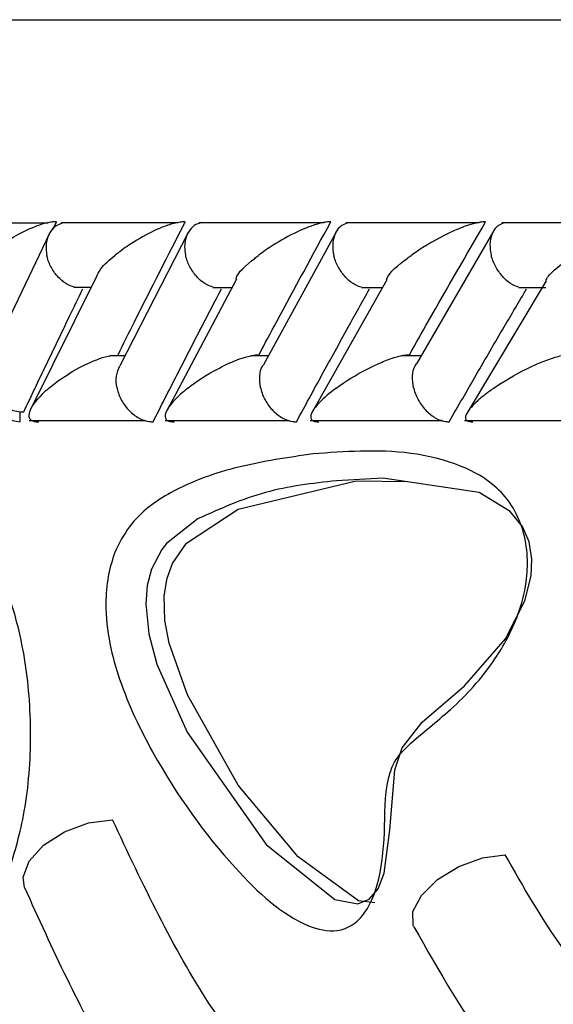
# Model space of a CAD drawing. Header units: millimetres. Extents: x 69 to 135, y 39 to 174.
# Tile 167 of 199: x 102.217 to 102.615, y 122.078 to 122.812. Entities that reach past the tile are written whole.
import ezdxf

# ---------------------------------------------------------------- set-up
doc = ezdxf.new("R2010")
doc.units = ezdxf.units.MM
doc.styles.add('SLDTEXTSTYLE0', font='TXT', dxfattribs={"width": 0.75})
doc.dimstyles.new('SLDDIMSTYLE0', dxfattribs={"dimtxt": 3.5, "dimasz": 3.302, "dimexe": 0, "dimexo": 0.0625, "dimgap": 0.875, "dimtad": 1, "dimdec": 0, "dimlfac": 20, "dimrnd": 1e-09, "dimzin": 12, "dimdsep": 46, "dimtxsty": 'SLDTEXTSTYLE0', "dimsah": 1, "dimcen": 0.09, "dimadec": 0, "dimazin": 3, "dimtfac": 1, "dimtdec": 0, "dimtofl": 0, "dimtmove": 0, "dimatfit": 3, "dimfxl": 0, "dimfrac": 2, "dimtolj": 1, "dimtzin": 12, "dimarcsym": 0})
doc.dimstyles.new('SLDDIMSTYLE1', dxfattribs={"dimtxt": 3.5, "dimasz": 3.302, "dimexe": 0, "dimexo": 0.0625, "dimgap": 0.875, "dimtad": 1, "dimdec": 0, "dimlfac": 20, "dimrnd": 1e-09, "dimzin": 12, "dimdsep": 46, "dimtxsty": 'SLDTEXTSTYLE0', "dimsah": 1, "dimcen": 0.09, "dimadec": 0, "dimazin": 3, "dimtfac": 1, "dimtdec": 0, "dimtmove": 0, "dimatfit": 0, "dimfxl": 0, "dimfrac": 2, "dimtolj": 1, "dimtzin": 12, "dimarcsym": 0})

# ---------------------------------------------------------------- blocks, each defined once
blk = doc.blocks.new('_D')
at = {"color": 7, "linetype": 'Continuous', "lineweight": 18}
for p, q in [((93.48267, 173.87203), (135.27939, 173.87203)), ((134.27939, 105.80017), (134.27939, 173.87203)), ((90.74517, 105.80017), (135.27939, 105.80017))]:
    blk.add_line(p, q, dxfattribs=at)
for points in [[(134.27939, 173.87203), (133.77139, 170.57003), (134.78739, 170.57003)], [(134.27939, 105.80017), (134.78739, 109.10217), (133.77139, 109.10217)]]:
    blk.add_solid(points, dxfattribs=at)
at = {"color": 7, "linetype": 'Continuous', "lineweight": 18, "insert": (129.76766, 135.88041), "char_height": 3.5, "attachment_point": 1, "rotation": 90, "style": 'SLDTEXTSTYLE0'}
blk.add_mtext('1361', dxfattribs=at)
blk = doc.blocks.new('_D_1')
at = {"color": 7, "linetype": 'Continuous', "lineweight": 18}
for p, q in [((92.27317, 128.19217), (124.49051, 128.19217)), ((123.49051, 128.19217), (123.49051, 105.80017)), ((90.74517, 105.80017), (124.49051, 105.80017))]:
    blk.add_line(p, q, dxfattribs=at)
for points in [[(123.49051, 128.19217), (122.98251, 124.89017), (123.99851, 124.89017)], [(123.49051, 105.80017), (123.99851, 109.10217), (122.98251, 109.10217)]]:
    blk.add_solid(points, dxfattribs=at)
at = {"color": 7, "linetype": 'Continuous', "lineweight": 18, "insert": (118.97878, 114.90278), "char_height": 3.5, "attachment_point": 1, "rotation": 90, "style": 'SLDTEXTSTYLE0'}
blk.add_mtext('448', dxfattribs=at)

msp = doc.modelspace()

# ---------------------------------------------------------------- linework, layer by layer
at = {"color": 1, "linetype": 'Continuous', "lineweight": 25}
msp.add_line((101.67112, 122.81225), (110.50458, 122.81225), dxfattribs=at)
at = {"color": 7, "linetype": 'Continuous', "lineweight": 25}
for p, q in [((102.23816, 122.66057), (102.15704, 122.66057)), ((102.24169, 122.65598), (102.24438, 122.66163)), ((102.33525, 122.66083), (102.24794, 122.66083)), ((102.44392, 122.66082), (102.35049, 122.66082)), ((102.55946, 122.66081), (102.46002, 122.66081)), ((102.57048, 122.65516), (102.51276, 122.55578)), ((102.68181, 122.66078), (102.57644, 122.66078)), ((102.23919, 122.65289), (102.19153, 122.55341)), ((102.34268, 122.65372), (102.2917, 122.55435)), ((102.45316, 122.65451), (102.39877, 122.55511)), ((102.27401, 122.62038), (102.22513, 122.5218)), ((102.37864, 122.61886), (102.32659, 122.52068)), ((102.49063, 122.61829), (102.43506, 122.51976)), ((102.25746, 122.61283), (102.27027, 122.61283)), ((102.36109, 122.61277), (102.37541, 122.61277)), ((102.47169, 122.61271), (102.48748, 122.61271)), ((102.60943, 122.6177), (102.55057, 122.51921)), ((102.58917, 122.61265), (102.60917, 122.61265)), ((102.29548, 122.56172), (102.28416, 122.56172)), ((102.40238, 122.5617), (102.3893, 122.5617)), ((102.51618, 122.56168), (102.50136, 122.56168)), ((102.21701, 122.5201), (102.21701, 122.51259)), ((102.22419, 122.51366), (102.31074, 122.51366)), ((102.32533, 122.5136), (102.41801, 122.5136)), ((102.43349, 122.51354), (102.53219, 122.51354)), ((102.54859, 122.51349), (102.65322, 122.51349)), ((102.46776, 122.46859), (102.5063, 122.4682))]:
    msp.add_line(p, q, dxfattribs=at)
at = {"color": 7, "linetype": 'Continuous', "lineweight": 25, "flags": 128}
for points in [[(102.35014, 122.44045), (102.3265, 122.42198), (102.32292, 122.41749), (102.3152, 122.40286), (102.31211, 122.3906), (102.31105, 122.377), (102.31321, 122.35463), (102.31915, 122.33197), (102.34181, 122.28119), (102.40086, 122.19759), (102.45182, 122.15658), (102.4692, 122.15347), (102.4776, 122.15681), (102.48415, 122.16444), (102.48878, 122.1763), (102.49286, 122.20825), (102.49663, 122.25332), (102.50221, 122.26958), (102.517, 122.28865), (102.54851, 122.31591), (102.57906, 122.35083), (102.59368, 122.37925), (102.59833, 122.39782), (102.5989, 122.4103), (102.59678, 122.42314), (102.59182, 122.43451), (102.5827, 122.44572), (102.5595, 122.45989), (102.48773, 122.47068), (102.4531, 122.46869), (102.4531, 122.46869)], [(102.48186, 122.15407), (102.46963, 122.15564), (102.42459, 122.1883), (102.37993, 122.24189), (102.3421, 122.30916), (102.32845, 122.34753), (102.32527, 122.36458), (102.32475, 122.38293), (102.32693, 122.39602), (102.33104, 122.40707), (102.34146, 122.42226), (102.37998, 122.44755), (102.46776, 122.46859), (102.46776, 122.46859)], [(102.22061, 122.16549), (102.2195, 122.17323), (102.224, 122.18521), (102.23482, 122.19707), (102.25039, 122.20704), (102.26839, 122.21366), (102.28618, 122.21596)], [(102.51088, 122.1362), (102.51037, 122.13732), (102.51012, 122.14773), (102.51646, 122.15966), (102.52848, 122.17139), (102.54444, 122.18122), (102.56203, 122.18773), (102.57872, 122.18999)]]:
    msp.add_lwpolyline(points, dxfattribs=at)
at = {"color": 7, "linetype": 'Continuous', "lineweight": 25}
for centre, radius, start, end in [((102.219, 122.53677), 0.02426, 166.82385, 265.27703), ((102.2209, 122.55723), 0.0373, 236.14041, 268.67702)]:
    msp.add_arc(centre, radius, start, end, dxfattribs=at)
for points, knots in [([(102.24438, 122.66163), (102.24401, 122.66163), (102.24268, 122.66163), (102.23965, 122.66131), (102.23431, 122.66012), (102.22403, 122.65653), (102.21289, 122.65068), (102.20194, 122.64351), (102.19623, 122.63897), (102.19361, 122.63667), (102.19357, 122.63663)], [0, 0, 0, 0, 0.016523, 0.060766, 0.123872, 0.233499, 0.524909, 0.758895, 0.996433, 1, 1, 1, 1]), ([(102.24872, 122.66064), (102.24713, 122.66007), (102.24347, 122.65874), (102.23926, 122.65389), (102.23659, 122.64693), (102.23653, 122.64078), (102.2371, 122.63734), (102.23723, 122.63671), (102.23725, 122.63663)], [0, 0, 0, 0, 0.177412, 0.409172, 0.674981, 0.940999, 0.992265, 1, 1, 1, 1]), ([(102.34046, 122.66163), (102.33948, 122.66161), (102.33823, 122.66158), (102.33538, 122.6612), (102.33033, 122.66012), (102.32311, 122.65759), (102.31116, 122.65222), (102.29927, 122.64514), (102.29123, 122.6392), (102.28813, 122.63667), (102.28809, 122.63663)], [0, 0, 0, 0, 0.043992, 0.056539, 0.118209, 0.248578, 0.377915, 0.733922, 0.996419, 1, 1, 1, 1]), ([(102.2903, 122.56259), (102.29439, 122.57079), (102.31085, 122.60378), (102.32775, 122.63681), (102.34046, 122.66163)], [0, 0, 0, 0, 0.2483479, 1, 1, 1, 1]), ([(102.35131, 122.66059), (102.35076, 122.66049), (102.34811, 122.65998), (102.34443, 122.65672), (102.34083, 122.65092), (102.33968, 122.64386), (102.34021, 122.63883), (102.34068, 122.63671), (102.3407, 122.63663)], [0, 0, 0, 0, 0.059861, 0.287039, 0.525159, 0.799635, 0.992272, 1, 1, 1, 1]), ([(102.44896, 122.66163), (102.44824, 122.66162), (102.44687, 122.6616), (102.44385, 122.66119), (102.43853, 122.65999), (102.43149, 122.65753), (102.41933, 122.65222), (102.40697, 122.64515), (102.3984, 122.63919), (102.3951, 122.63667), (102.39506, 122.63663)], [0, 0, 0, 0, 0.033621, 0.064712, 0.125939, 0.251129, 0.37546, 0.735611, 0.996413, 1, 1, 1, 1]), ([(102.39542, 122.56259), (102.39982, 122.57083), (102.41741, 122.60383), (102.43543, 122.63685), (102.44896, 122.66163)], [0, 0, 0, 0, 0.2496685, 1, 1, 1, 1]), ([(102.46091, 122.66062), (102.45946, 122.66005), (102.45607, 122.65872), (102.45231, 122.65388), (102.45009, 122.64692), (102.4503, 122.64077), (102.451, 122.63734), (102.45114, 122.63671), (102.45116, 122.63663)], [0, 0, 0, 0, 0.175546, 0.407592, 0.674249, 0.941085, 0.992266, 1, 1, 1, 1]), ([(102.50749, 122.56259), (102.51218, 122.57086), (102.53089, 122.60387), (102.55001, 122.63688), (102.56435, 122.66163)], [0, 0, 0, 0, 0.2505564, 1, 1, 1, 1]), ([(102.56435, 122.66163), (102.56387, 122.66163), (102.56239, 122.66162), (102.55916, 122.66118), (102.55184, 122.65942), (102.54299, 122.65599), (102.52654, 122.64825), (102.51606, 122.64171), (102.50905, 122.63667), (102.509, 122.63663)], [0, 0, 0, 0, 0.0233405, 0.0734542, 0.134694, 0.3255492, 0.4727925, 0.9964157, 1, 1, 1, 1]), ([(102.57739, 122.66058), (102.57602, 122.66002), (102.5728, 122.6587), (102.56928, 122.65388), (102.56729, 122.64692), (102.56764, 122.64077), (102.56839, 122.63734), (102.56854, 122.63671), (102.56856, 122.63663)], [0, 0, 0, 0, 0.172953, 0.405691, 0.673211, 0.940954, 0.99226, 1, 1, 1, 1]), ([(102.25751, 122.61301), (102.25604, 122.61348), (102.25219, 122.61472), (102.24631, 122.6194), (102.24079, 122.62634), (102.23822, 122.63249), (102.23739, 122.63593), (102.23726, 122.63655), (102.23725, 122.63663)], [0, 0, 0, 0, 0.149003, 0.388883, 0.663909, 0.939132, 0.991996, 1, 1, 1, 1]), ([(102.27416, 122.62031), (102.27508, 122.62234), (102.27745, 122.62758), (102.28388, 122.6332), (102.28804, 122.6366), (102.28809, 122.63663)], [0, 0, 0, 0, 0.3863133, 0.9938569, 1, 1, 1, 1]), ([(102.36114, 122.61294), (102.35963, 122.61343), (102.35579, 122.61469), (102.3499, 122.6194), (102.34438, 122.62634), (102.34174, 122.63249), (102.34085, 122.63593), (102.34071, 122.63655), (102.3407, 122.63663)], [0, 0, 0, 0, 0.1543829, 0.3926114, 0.6660495, 0.9396786, 0.9920655, 1, 1, 1, 1]), ([(102.37834, 122.61907), (102.37836, 122.61918), (102.37913, 122.6238), (102.38677, 122.63006), (102.39402, 122.63584), (102.39501, 122.6366), (102.39506, 122.63663)], [0, 0, 0, 0, 0.0203519, 0.8732104, 0.9942855, 1, 1, 1, 1]), ([(102.47173, 122.61287), (102.47019, 122.61338), (102.46637, 122.61466), (102.46049, 122.6194), (102.45497, 122.62635), (102.45227, 122.6325), (102.45133, 122.63593), (102.45118, 122.63655), (102.45116, 122.63663)], [0, 0, 0, 0, 0.159649, 0.396314, 0.668124, 0.940149, 0.992126, 1, 1, 1, 1]), ([(102.49044, 122.61842), (102.49053, 122.61875), (102.49183, 122.62358), (102.50013, 122.63006), (102.50792, 122.63586), (102.50895, 122.6366), (102.509, 122.63663)], [0, 0, 0, 0, 0.0605452, 0.8797875, 0.9944799, 1, 1, 1, 1]), ([(102.58921, 122.6128), (102.58765, 122.61333), (102.58386, 122.61462), (102.57799, 122.6194), (102.57249, 122.62635), (102.56972, 122.6325), (102.56874, 122.63593), (102.56858, 122.63655), (102.56856, 122.63663)], [0, 0, 0, 0, 0.164853, 0.399983, 0.670181, 0.940562, 0.992164, 1, 1, 1, 1]), ([(102.60931, 122.61778), (102.6095, 122.61831), (102.61047, 122.62105), (102.61749, 122.62747), (102.62486, 122.63326), (102.6298, 122.6366), (102.62985, 122.63663)], [0, 0, 0, 0, 0.09373, 0.481591, 0.994702, 1, 1, 1, 1]), ([(102.22003, 122.51994), (102.22564, 122.53175), (102.23692, 122.55549), (102.25167, 122.58606), (102.26082, 122.60482), (102.26415, 122.61163)], [0, 0, 0, 0, 0.386618, 0.777269, 1, 1, 1, 1]), ([(102.31644, 122.51259), (102.32234, 122.5242), (102.33427, 122.54765), (102.35129, 122.58067), (102.36247, 122.60208), (102.36745, 122.61163)], [0, 0, 0, 0, 0.3517872, 0.7108679, 1, 1, 1, 1]), ([(102.42335, 122.51259), (102.42966, 122.52423), (102.44242, 122.54774), (102.46056, 122.58076), (102.47245, 122.60214), (102.47772, 122.61163)], [0, 0, 0, 0, 0.352613, 0.712526, 1, 1, 1, 1]), ([(102.53716, 122.51259), (102.54388, 122.52425), (102.55745, 122.5478), (102.5767, 122.58081), (102.58929, 122.60217), (102.59487, 122.61163)], [0, 0, 0, 0, 0.353092, 0.713492, 1, 1, 1, 1]), ([(102.23871, 122.53759), (102.23875, 122.53763), (102.24173, 122.54014), (102.2496, 122.54607), (102.26133, 122.5532), (102.27325, 122.55849), (102.27956, 122.56086), (102.28341, 122.56163), (102.28415, 122.56178)], [0, 0, 0, 0, 0.003909, 0.289467, 0.688575, 0.827034, 0.966529, 1, 1, 1, 1]), ([(102.34227, 122.53759), (102.34231, 122.53762), (102.34862, 122.54261), (102.35843, 122.54912), (102.37422, 122.55685), (102.38294, 122.56032), (102.39022, 122.56209), (102.39343, 122.56254), (102.39492, 122.56258), (102.39542, 122.56259)], [0, 0, 0, 0, 0.003597, 0.525425, 0.676109, 0.867726, 0.930426, 0.976706, 1, 1, 1, 1]), ([(102.45284, 122.53759), (102.45288, 122.53762), (102.45961, 122.54258), (102.46981, 122.54904), (102.4855, 122.55653), (102.4937, 122.55977), (102.50059, 122.56171), (102.50425, 122.56239), (102.50641, 122.56258), (102.50722, 122.56259), (102.50749, 122.56259)], [0, 0, 0, 0, 0.003606, 0.522688, 0.670428, 0.83686, 0.904324, 0.960515, 0.987004, 1, 1, 1, 1]), ([(102.57034, 122.53759), (102.57039, 122.53762), (102.57752, 122.54258), (102.58814, 122.549), (102.60419, 122.55646), (102.61245, 122.55968), (102.61958, 122.56171), (102.62357, 122.56246), (102.62571, 122.56259), (102.62635, 122.56259), (102.62641, 122.56259)], [0, 0, 0, 0, 0.003594, 0.521535, 0.666846, 0.833451, 0.899992, 0.967246, 0.997262, 1, 1, 1, 1]), ([(102.28961, 122.53759), (102.28959, 122.53767), (102.28894, 122.54074), (102.28851, 122.54691), (102.29058, 122.55189), (102.29161, 122.55439)], [0, 0, 0, 0, 0.0135431, 0.5068742, 1, 1, 1, 1]), ([(102.39668, 122.53759), (102.39666, 122.53767), (102.39597, 122.54073), (102.39572, 122.54666), (102.39676, 122.55277), (102.39864, 122.55485), (102.39884, 122.55506)], [0, 0, 0, 0, 0.012796, 0.479266, 0.946381, 1, 1, 1, 1]), ([(102.51073, 122.53759), (102.51071, 122.53767), (102.50997, 122.54073), (102.50956, 122.54668), (102.51057, 122.55302), (102.51256, 122.55526), (102.51292, 122.55567)], [0, 0, 0, 0, 0.012181, 0.456773, 0.901976, 1, 1, 1, 1]), ([(102.23871, 122.53759), (102.23867, 122.53756), (102.23769, 122.53672), (102.23101, 122.53081), (102.22429, 122.52306), (102.22349, 122.516), (102.22561, 122.51361), (102.22827, 122.51273), (102.23034, 122.51256), (102.23135, 122.51259), (102.23136, 122.51259)], [0, 0, 0, 0, 0.003585, 0.088023, 0.620458, 0.806992, 0.897772, 0.954098, 0.999606, 1, 1, 1, 1]), ([(102.28961, 122.53759), (102.28962, 122.53751), (102.29028, 122.53445), (102.29258, 122.52837), (102.29837, 122.52053), (102.30573, 122.515), (102.31206, 122.51279), (102.31549, 122.51263), (102.31644, 122.51259)], [0, 0, 0, 0, 0.006531, 0.244291, 0.482374, 0.709824, 0.919143, 1, 1, 1, 1]), ([(102.34227, 122.53759), (102.34222, 122.53756), (102.34114, 122.5367), (102.33395, 122.53078), (102.32654, 122.52305), (102.32492, 122.51599), (102.32674, 122.51363), (102.32918, 122.51269), (102.33127, 122.51262), (102.3322, 122.51259)], [0, 0, 0, 0, 0.003588, 0.090162, 0.620266, 0.806628, 0.897588, 0.95414, 1, 1, 1, 1]), ([(102.39668, 122.53759), (102.3967, 122.53751), (102.39741, 122.53444), (102.39978, 122.52836), (102.40559, 122.52052), (102.41288, 122.515), (102.41909, 122.51279), (102.42242, 122.51263), (102.42335, 122.51259)], [0, 0, 0, 0, 0.006516, 0.244439, 0.482703, 0.71023, 0.919505, 1, 1, 1, 1]), ([(102.45284, 122.53759), (102.45279, 122.53756), (102.44812, 122.53409), (102.44107, 122.52813), (102.43495, 122.52065), (102.4334, 122.51596), (102.43489, 122.51362), (102.43716, 122.51269), (102.43916, 122.51262), (102.44006, 122.51259)], [0, 0, 0, 0, 0.003569, 0.362681, 0.622376, 0.807425, 0.898036, 0.954558, 1, 1, 1, 1]), ([(102.51073, 122.53759), (102.51075, 122.53751), (102.51151, 122.53444), (102.51394, 122.52836), (102.51976, 122.52052), (102.52696, 122.51499), (102.53303, 122.51279), (102.53627, 122.51263), (102.53716, 122.51259)], [0, 0, 0, 0, 0.006516, 0.244531, 0.482905, 0.710494, 0.919741, 1, 1, 1, 1]), ([(102.57034, 122.53759), (102.57029, 122.53756), (102.56775, 122.53579), (102.56308, 122.5323), (102.55619, 122.52642), (102.55089, 122.52062), (102.54881, 122.51595), (102.54997, 122.51361), (102.55206, 122.51269), (102.55399, 122.51262), (102.55485, 122.51259)], [0, 0, 0, 0, 0.0035837, 0.18479, 0.3645909, 0.6232346, 0.8077332, 0.8981979, 0.954733, 1, 1, 1, 1]), ([(102.43571, 122.48865), (102.44747, 122.48952), (102.48343, 122.49216), (102.53039, 122.48882), (102.56907, 122.4684), (102.5845, 122.45054), (102.59268, 122.43262), (102.59604, 122.41279), (102.5949, 122.39051), (102.58747, 122.36298), (102.56853, 122.32883), (102.53958, 122.29777), (102.51282, 122.27767), (102.49624, 122.26093), (102.48892, 122.23802), (102.48974, 122.2064), (102.48616, 122.17219), (102.47678, 122.14871), (102.46587, 122.13695), (102.45051, 122.13158), (102.41883, 122.13925), (102.37062, 122.18383), (102.32418, 122.24769), (102.29476, 122.30806), (102.28359, 122.34679), (102.2804, 122.3738), (102.28247, 122.39772), (102.28833, 122.41812), (102.30327, 122.4431), (102.33467, 122.46473), (102.38045, 122.48064), (102.41704, 122.48595), (102.43571, 122.48865)], [0, 0, 0, 0, 0.043155, 0.13198, 0.164299, 0.181066, 0.195183, 0.209356, 0.222021, 0.240083, 0.269801, 0.315667, 0.356895, 0.373673, 0.381595, 0.409111, 0.436274, 0.451175, 0.466224, 0.481188, 0.507225, 0.581815, 0.681046, 0.730563, 0.751054, 0.771755, 0.785665, 0.799583, 0.818893, 0.863473, 0.930322, 1, 1, 1, 1]), ([(102.20822, 122.17498), (102.21253, 122.18925), (102.22178, 122.21992), (102.22664, 122.27594), (102.22261, 122.33397), (102.20962, 122.38628), (102.18947, 122.42616), (102.16657, 122.45011), (102.15122, 122.45084), (102.14457, 122.45116)], [0, 0, 0, 0, 0.131223, 0.2818464, 0.4318506, 0.5816924, 0.7323468, 0.8842174, 1, 1, 1, 1]), ([(102.67371, 121.89874), (102.66683, 121.89791), (102.6308, 121.89357), (102.56866, 121.90803), (102.49012, 121.94242), (102.41936, 121.99998), (102.34754, 122.08573), (102.30886, 122.16783), (102.28618, 122.21596)], [0, 0, 0, 0, 0.04172, 0.218638, 0.395568, 0.572477, 0.749383, 1, 1, 1, 1]), ([(102.57872, 122.18999), (102.59255, 122.16554), (102.62749, 122.10378), (102.70313, 122.03653), (102.76926, 122.02684), (102.80199, 122.02204)], [0, 0, 0, 0, 0.248659, 0.628114, 1, 1, 1, 1]), ([(102.57533, 121.80924), (102.57986, 121.80753), (102.61409, 121.79457), (102.68435, 121.79431), (102.7834, 121.8109), (102.88377, 121.85438), (102.98396, 121.92266), (103.08494, 122.02137), (103.15127, 122.11272), (103.18394, 122.16908), (103.18736, 122.17498)], [0, 0, 0, 0, 0.023076, 0.174387, 0.325709, 0.477009, 0.628319, 0.791584, 0.978199, 1, 1, 1, 1]), ([(102.22061, 122.1655), (102.24125, 122.12003), (102.27363, 122.04872), (102.33154, 121.96731), (102.38592, 121.90766), (102.4509, 121.85735), (102.5148, 121.82235), (102.55853, 121.81288), (102.57533, 121.80924)], [0, 0, 0, 0, 0.249456, 0.391182, 0.544858, 0.71153, 0.889176, 1, 1, 1, 1]), ([(102.51088, 122.13619), (102.52981, 122.10283), (102.56773, 122.036), (102.64443, 121.96809), (102.71684, 121.9294), (102.76447, 121.92709), (102.78152, 121.92626)], [0, 0, 0, 0, 0.27976, 0.56047, 0.842599, 1, 1, 1, 1])]:
    msp.add_open_spline(points, degree=3, knots=knots, dxfattribs=at)
at = {"color": 1, "linetype": 'Continuous', "lineweight": 25}
msp.add_open_spline([(102.4531, 122.46869), (102.43521, 122.46665), (102.39949, 122.46257), (102.36657, 122.44782), (102.35014, 122.44045)], degree=3, knots=[0, 0, 0, 0, 0.50066, 1, 1, 1, 1], dxfattribs=at)

# ---------------------------------------------------------------- dimensions: what is measured, and where the dimension line sits
at = {"color": 7, "linetype": 'Continuous', "lineweight": 18}
for base, p1, p2, dimstyle, picture, middle in [((134.27939, 173.87203), (89.74517, 105.80017), (92.48267, 173.87203), 'SLDDIMSTYLE0', '_D', (134.27939, 141.05263)), ((123.49051, 105.80017), (91.27317, 128.19217), (89.74517, 105.80017), 'SLDDIMSTYLE1', '_D_1', (123.49051, 118.78194))]:
    dim = msp.add_linear_dim(base=base, p1=p1, p2=p2, angle=90, dimstyle=dimstyle, dxfattribs=at)
    dim.commit()
    dim.dimension.update_dxf_attribs({"geometry": picture, "text_midpoint": middle, "dimtype": 160})

doc.saveas('drawing.dxf')
